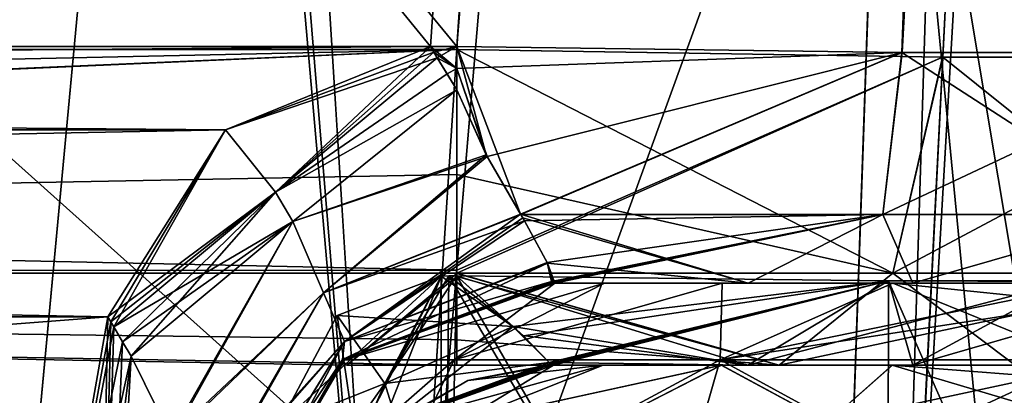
# Model space of a CAD drawing. Header units: millimetres. Extents: x -360 to 362, y 0 to 398.
# Tile 108 of 256: x 114 to 138, y 30 to 39. Entities that reach past the tile are written whole.
import ezdxf

# ---------------------------------------------------------------- set-up
doc = ezdxf.new("R2010")
doc.units = ezdxf.units.MM
doc.header["$LTSCALE"] = 33.374815
for name, color, linetype in [('102', 7, 'CONTINUOUS'), ('103', 7, 'CONTINUOUS'), ('104', 7, 'CONTINUOUS'), ('105', 7, 'CONTINUOUS'), ('106', 7, 'CONTINUOUS'), ('107', 7, 'CONTINUOUS'), ('108', 7, 'CONTINUOUS'), ('109', 7, 'CONTINUOUS'), ('110', 7, 'CONTINUOUS'), ('111', 7, 'CONTINUOUS'), ('124', 7, 'CONTINUOUS'), ('125', 7, 'CONTINUOUS'), ('135', 7, 'CONTINUOUS'), ('136', 7, 'CONTINUOUS'), ('151', 7, 'CONTINUOUS'), ('172', 7, 'CONTINUOUS'), ('258', 7, 'CONTINUOUS'), ('259', 7, 'CONTINUOUS'), ('260', 7, 'CONTINUOUS'), ('261', 7, 'CONTINUOUS'), ('262', 7, 'CONTINUOUS'), ('263', 7, 'CONTINUOUS'), ('264', 7, 'CONTINUOUS'), ('265', 7, 'CONTINUOUS'), ('2663', 7, 'CONTINUOUS'), ('2664', 7, 'CONTINUOUS'), ('2666', 7, 'CONTINUOUS'), ('2667', 7, 'CONTINUOUS'), ('2669', 7, 'CONTINUOUS'), ('267', 7, 'CONTINUOUS'), ('2672', 7, 'CONTINUOUS'), ('275', 7, 'CONTINUOUS'), ('276', 7, 'CONTINUOUS'), ('277', 7, 'CONTINUOUS'), ('278', 7, 'CONTINUOUS'), ('28', 7, 'CONTINUOUS'), ('284', 7, 'CONTINUOUS'), ('285', 7, 'CONTINUOUS'), ('288', 7, 'CONTINUOUS'), ('289', 7, 'CONTINUOUS'), ('291', 7, 'CONTINUOUS'), ('340', 7, 'CONTINUOUS'), ('441', 7, 'CONTINUOUS'), ('464', 7, 'CONTINUOUS'), ('469', 7, 'CONTINUOUS'), ('480', 7, 'CONTINUOUS'), ('482', 7, 'CONTINUOUS'), ('519', 7, 'CONTINUOUS'), ('521', 7, 'CONTINUOUS'), ('579', 7, 'CONTINUOUS'), ('593', 7, 'CONTINUOUS'), ('7', 7, 'CONTINUOUS'), ('83', 7, 'CONTINUOUS'), ('84', 7, 'CONTINUOUS'), ('85', 7, 'CONTINUOUS'), ('86', 7, 'CONTINUOUS'), ('87', 7, 'CONTINUOUS'), ('90', 7, 'CONTINUOUS'), ('91', 7, 'CONTINUOUS'), ('92', 7, 'CONTINUOUS')]:
    doc.layers.add(name, color=color, linetype=linetype)

msp = doc.modelspace()

# ---------------------------------------------------------------- linework, layer by layer
at = {"layer": '102', "linetype": 'Continuous'}
for points in [[(116.09, 32.183, -319.621), (112.98, 14.546, -319.005), (115.715, 14.104, -317.868), (116.09, 32.183, -319.621)], [(116.09, 32.183, -319.621), (115.715, 14.104, -317.868), (116.161, 32.059, -319.616), (116.09, 32.183, -319.621)], [(115.715, 14.104, -317.868), (116.232, 31.936, -319.608), (116.161, 32.059, -319.616), (115.715, 14.104, -317.868)], [(116.232, 31.936, -319.608), (115.715, 14.104, -317.868), (116.445, 31.571, -319.574), (116.232, 31.936, -319.608)], [(116.445, 31.571, -319.574), (115.715, 14.104, -317.868), (116.654, 31.215, -319.521), (116.445, 31.571, -319.574)], [(116.654, 31.215, -319.521), (115.715, 14.104, -317.868), (117.65, 29.207, -318.947), (116.654, 31.215, -319.521)]]:
    msp.add_3dface(points, dxfattribs=at)
at = {"layer": '103', "linetype": 'Continuous'}
for points in [[(124.133, 38.517, -319.836), (120.181, 35.231, -319.647), (124.373, 38.121, -319.791), (124.133, 38.517, -319.836)], [(124.373, 38.121, -319.791), (120.181, 35.231, -319.647), (124.611, 37.729, -319.719), (124.373, 38.121, -319.791)], [(124.611, 37.729, -319.719), (120.181, 35.231, -319.647), (120.606, 34.513, -319.327), (124.611, 37.729, -319.719)], [(120.181, 35.231, -319.647), (116.232, 31.936, -319.608), (120.606, 34.513, -319.327), (120.181, 35.231, -319.647)], [(116.232, 31.936, -319.608), (116.445, 31.571, -319.574), (120.606, 34.513, -319.327), (116.232, 31.936, -319.608)], [(116.445, 31.571, -319.574), (116.654, 31.215, -319.521), (120.606, 34.513, -319.327), (116.445, 31.571, -319.574)]]:
    msp.add_3dface(points, dxfattribs=at)
at = {"layer": '104', "linetype": 'Continuous'}
for points in [[(123.968, 38.791, -319.852), (118.966, 36.752, -319.781), (124.05, 38.654, -319.845), (123.968, 38.791, -319.852)], [(118.966, 36.752, -319.781), (124.133, 38.517, -319.836), (124.05, 38.654, -319.845), (118.966, 36.752, -319.781)], [(118.966, 36.752, -319.781), (120.181, 35.231, -319.647), (124.133, 38.517, -319.836), (118.966, 36.752, -319.781)], [(118.966, 36.752, -319.781), (116.09, 32.183, -319.621), (120.181, 35.231, -319.647), (118.966, 36.752, -319.781)], [(116.09, 32.183, -319.621), (116.161, 32.059, -319.616), (120.181, 35.231, -319.647), (116.09, 32.183, -319.621)], [(116.161, 32.059, -319.616), (116.232, 31.936, -319.608), (120.181, 35.231, -319.647), (116.161, 32.059, -319.616)]]:
    msp.add_3dface(points, dxfattribs=at)
at = {"layer": '105', "linetype": 'Continuous'}
for points in [[(124.611, 38.791, -319.852), (123.968, 38.791, -319.852), (124.05, 38.654, -319.845), (124.611, 38.791, -319.852)], [(124.133, 38.517, -319.836), (124.611, 38.791, -319.852), (124.05, 38.654, -319.845), (124.133, 38.517, -319.836)], [(124.611, 38.791, -319.852), (124.133, 38.517, -319.836), (124.611, 38.256, -319.809), (124.611, 38.791, -319.852)], [(124.133, 38.517, -319.836), (124.373, 38.121, -319.791), (124.611, 38.256, -319.809), (124.133, 38.517, -319.836)], [(124.373, 38.121, -319.791), (124.611, 37.729, -319.719), (124.611, 38.256, -319.809), (124.373, 38.121, -319.791)]]:
    msp.add_3dface(points, dxfattribs=at)
at = {"layer": '106', "linetype": 'Continuous'}
for points in [[(124.611, 38.791, -319.852), (124.611, 38.256, -319.809), (125.331, 36.146, -319.12), (124.611, 38.791, -319.852)], [(126.17, 34.69, -317.969), (124.611, 38.791, -319.852), (125.331, 36.146, -319.12), (126.17, 34.69, -317.969)], [(124.611, 38.791, -319.852), (126.17, 34.69, -317.969), (135.485, 38.648, -316.934), (124.611, 38.791, -319.852)], [(126.17, 34.69, -317.969), (135.018, 34.684, -315.093), (135.485, 38.648, -316.934), (126.17, 34.69, -317.969)], [(135.018, 34.684, -315.093), (141.593, 34.684, -308.516), (135.485, 38.648, -316.934), (135.018, 34.684, -315.093)], [(135.485, 38.648, -316.934), (141.593, 34.684, -308.516), (143.437, 38.648, -308.981), (135.485, 38.648, -316.934)], [(124.611, 38.256, -319.809), (124.611, 37.729, -319.719), (125.331, 36.146, -319.12), (124.611, 38.256, -319.809)], [(126.17, 34.69, -317.969), (126.223, 34.6, -317.869), (131.732, 33, -312.158), (126.17, 34.69, -317.969)], [(135.018, 34.684, -315.093), (126.17, 34.69, -317.969), (131.732, 33, -312.158), (135.018, 34.684, -315.093)], [(135.748, 33, -309.247), (135.018, 34.684, -315.093), (131.732, 33, -312.158), (135.748, 33, -309.247)], [(141.593, 34.684, -308.516), (135.018, 34.684, -315.093), (135.748, 33, -309.247), (141.593, 34.684, -308.516)], [(138.658, 33, -305.232), (141.593, 34.684, -308.516), (135.748, 33, -309.247), (138.658, 33, -305.232)], [(126.223, 34.6, -317.869), (126.827, 33.495, -316.108), (131.732, 33, -312.158), (126.223, 34.6, -317.869)], [(126.827, 33.495, -316.108), (126.927, 33.047, -314.442), (126.939, 33.025, -314.242), (126.827, 33.495, -316.108)], [(131.732, 33, -312.158), (126.827, 33.495, -316.108), (127.009, 33, -313.672), (131.732, 33, -312.158)], [(127.009, 33, -313.672), (126.827, 33.495, -316.108), (126.977, 33.003, -313.857), (127.009, 33, -313.672)], [(126.977, 33.003, -313.857), (126.827, 33.495, -316.108), (126.953, 33.01, -314.04), (126.977, 33.003, -313.857)], [(126.953, 33.01, -314.04), (126.827, 33.495, -316.108), (126.939, 33.025, -314.242), (126.953, 33.01, -314.04)]]:
    msp.add_3dface(points, dxfattribs=at)
at = {"layer": '107', "linetype": 'Continuous'}
for points in [[(124.611, 37.729, -319.719), (120.606, 34.513, -319.327), (125.331, 36.146, -319.12), (124.611, 37.729, -319.719)], [(125.331, 36.146, -319.12), (120.606, 34.513, -319.327), (121.357, 32.766, -318.174), (125.331, 36.146, -319.12)], [(126.17, 34.69, -317.969), (125.331, 36.146, -319.12), (121.357, 32.766, -318.174), (126.17, 34.69, -317.969)], [(121.871, 31.581, -316.535), (126.17, 34.69, -317.969), (121.357, 32.766, -318.174), (121.871, 31.581, -316.535)], [(126.223, 34.6, -317.869), (126.17, 34.69, -317.969), (121.871, 31.581, -316.535), (126.223, 34.6, -317.869)], [(116.654, 31.215, -319.521), (117.65, 29.207, -318.947), (120.606, 34.513, -319.327), (116.654, 31.215, -319.521)], [(120.606, 34.513, -319.327), (117.65, 29.207, -318.947), (121.357, 32.766, -318.174), (120.606, 34.513, -319.327)], [(126.827, 33.495, -316.108), (126.223, 34.6, -317.869), (121.871, 31.581, -316.535), (126.827, 33.495, -316.108)], [(126.927, 33.047, -314.442), (126.827, 33.495, -316.108), (121.819, 31.139, -314.794), (126.927, 33.047, -314.442)], [(121.819, 31.139, -314.794), (126.827, 33.495, -316.108), (121.871, 31.581, -316.535), (121.819, 31.139, -314.794)], [(117.65, 29.207, -318.947), (118.508, 27.735, -317.913), (121.357, 32.766, -318.174), (117.65, 29.207, -318.947)], [(118.508, 27.735, -317.913), (121.871, 31.581, -316.535), (121.357, 32.766, -318.174), (118.508, 27.735, -317.913)], [(118.508, 27.735, -317.913), (118.988, 26.856, -316.694), (121.871, 31.581, -316.535), (118.508, 27.735, -317.913)], [(118.988, 26.856, -316.694), (119.113, 26.435, -315.442), (121.871, 31.581, -316.535), (118.988, 26.856, -316.694)], [(119.113, 26.435, -315.442), (121.819, 31.139, -314.794), (121.871, 31.581, -316.535), (119.113, 26.435, -315.442)]]:
    msp.add_3dface(points, dxfattribs=at)
at = {"layer": '108', "linetype": 'Continuous'}
for points in [[(126.939, 33.025, -314.242), (126.927, 33.047, -314.442), (121.819, 31.139, -314.794), (126.939, 33.025, -314.242)], [(126.953, 33.01, -314.04), (126.939, 33.025, -314.242), (121.819, 31.139, -314.794), (126.953, 33.01, -314.04)], [(126.953, 33.01, -314.04), (121.819, 31.139, -314.794), (121.828, 31.119, -314.312), (126.953, 33.01, -314.04)], [(119.104, 26.381, -314.511), (121.828, 31.119, -314.312), (119.107, 26.399, -314.977), (119.104, 26.381, -314.511)], [(121.828, 31.119, -314.312), (119.113, 26.435, -315.442), (119.107, 26.399, -314.977), (121.828, 31.119, -314.312)], [(121.819, 31.139, -314.794), (119.113, 26.435, -315.442), (121.828, 31.119, -314.312), (121.819, 31.139, -314.794)]]:
    msp.add_3dface(points, dxfattribs=at)
at = {"layer": '109', "linetype": 'Continuous'}
for points in [[(126.977, 33.003, -313.857), (126.953, 33.01, -314.04), (121.828, 31.119, -314.312), (126.977, 33.003, -313.857)], [(127.009, 33, -313.672), (126.977, 33.003, -313.857), (121.828, 31.119, -314.312), (127.009, 33, -313.672)], [(127.009, 33, -313.672), (121.828, 31.119, -314.312), (121.866, 31.128, -313.538), (127.009, 33, -313.672)], [(121.828, 31.119, -314.312), (119.104, 26.381, -314.511), (121.866, 31.128, -313.538), (121.828, 31.119, -314.312)], [(119.104, 26.381, -314.511), (119.112, 26.375, -313.856), (121.866, 31.128, -313.538), (119.104, 26.381, -314.511)], [(119.112, 26.375, -313.856), (119.144, 26.389, -313.202), (121.866, 31.128, -313.538), (119.112, 26.375, -313.856)]]:
    msp.add_3dface(points, dxfattribs=at)
at = {"layer": '110', "linetype": 'Continuous'}
for points in [[(127.009, 33, -313.672), (121.866, 31.128, -313.538), (124.544, 31.128, -304.696), (127.009, 33, -313.672)], [(127.009, 33, -313.672), (124.544, 31.128, -304.696), (128.217, 33, -308.76), (127.009, 33, -313.672)], [(124.544, 31.128, -304.696), (131.048, 31.128, -298.134), (131.09, 33, -304.595), (124.544, 31.128, -304.696)], [(128.217, 33, -308.76), (124.544, 31.128, -304.696), (131.09, 33, -304.595), (128.217, 33, -308.76)], [(131.048, 31.128, -298.134), (139.865, 31.128, -295.376), (135.258, 33, -301.718), (131.048, 31.128, -298.134)], [(131.09, 33, -304.595), (131.048, 31.128, -298.134), (135.258, 33, -301.718), (131.09, 33, -304.595)], [(140.008, 32.515, -297.772), (140.172, 33, -300.509), (135.258, 33, -301.718), (140.008, 32.515, -297.772)], [(139.865, 31.128, -295.376), (140.008, 32.515, -297.772), (135.258, 33, -301.718), (139.865, 31.128, -295.376)], [(121.866, 31.128, -313.538), (119.144, 26.389, -313.202), (124.544, 31.128, -304.696), (121.866, 31.128, -313.538)], [(124.544, 31.128, -304.696), (119.144, 26.389, -313.202), (122.262, 26.389, -303.182), (124.544, 31.128, -304.696)], [(131.048, 31.128, -298.134), (124.544, 31.128, -304.696), (122.262, 26.389, -303.182), (131.048, 31.128, -298.134)], [(129.682, 26.389, -295.762), (131.048, 31.128, -298.134), (122.262, 26.389, -303.182), (129.682, 26.389, -295.762)], [(139.702, 26.389, -292.644), (131.048, 31.128, -298.134), (129.682, 26.389, -295.762), (139.702, 26.389, -292.644)], [(139.865, 31.128, -295.376), (131.048, 31.128, -298.134), (139.702, 26.389, -292.644), (139.865, 31.128, -295.376)]]:
    msp.add_3dface(points, dxfattribs=at)
at = {"layer": '111', "linetype": 'Continuous'}
for points in [[(131.732, 33, -312.158), (127.009, 33, -313.672), (131.09, 33, -304.595), (131.732, 33, -312.158)], [(127.009, 33, -313.672), (128.217, 33, -308.76), (131.09, 33, -304.595), (127.009, 33, -313.672)], [(131.732, 33, -312.158), (131.09, 33, -304.595), (135.258, 33, -301.718), (131.732, 33, -312.158)], [(135.748, 33, -309.247), (131.732, 33, -312.158), (135.258, 33, -301.718), (135.748, 33, -309.247)], [(140.172, 33, -300.509), (135.748, 33, -309.247), (135.258, 33, -301.718), (140.172, 33, -300.509)], [(140.172, 33, -300.509), (138.658, 33, -305.232), (135.748, 33, -309.247), (140.172, 33, -300.509)]]:
    msp.add_3dface(points, dxfattribs=at)
at = {"layer": '124', "linetype": 'Continuous'}
for points in [[(146.339, 371, -331.453), (124.611, 38.791, -319.852), (135.485, 38.648, -316.934), (146.339, 371, -331.453)], [(152.153, 371, -329.897), (146.339, 371, -331.453), (135.485, 38.648, -316.934), (152.153, 371, -329.897)], [(152.153, 371, -329.897), (135.485, 38.648, -316.934), (143.437, 38.648, -308.981), (152.153, 371, -329.897)]]:
    msp.add_3dface(points, dxfattribs=at)
at = {"layer": '125', "linetype": 'Continuous'}
for points in [[(146.339, 371, -15.547), (152.149, 371, -17.102), (124.611, 38.791, -27.148), (146.339, 371, -15.547)], [(124.611, 38.791, -27.148), (152.149, 371, -17.102), (135.486, 38.648, -30.066), (124.611, 38.791, -27.148)], [(152.149, 371, -17.102), (154.557, 371, -18.95), (135.486, 38.648, -30.066), (152.149, 371, -17.102)], [(154.557, 371, -18.95), (143.437, 38.648, -38.019), (135.486, 38.648, -30.066), (154.557, 371, -18.95)]]:
    msp.add_3dface(points, dxfattribs=at)
at = {"layer": '135', "linetype": 'Continuous'}
for points in [[(123.968, 38.791, -27.148), (124.611, 38.791, -27.148), (124.611, 38.256, -27.191), (123.968, 38.791, -27.148)], [(123.968, 38.791, -27.148), (124.611, 38.256, -27.191), (124.05, 38.654, -27.155), (123.968, 38.791, -27.148)], [(124.611, 38.256, -27.191), (124.133, 38.517, -27.164), (124.05, 38.654, -27.155), (124.611, 38.256, -27.191)], [(124.373, 38.121, -27.209), (124.133, 38.517, -27.164), (124.611, 38.256, -27.191), (124.373, 38.121, -27.209)], [(124.611, 37.729, -27.281), (124.373, 38.121, -27.209), (124.611, 38.256, -27.191), (124.611, 37.729, -27.281)]]:
    msp.add_3dface(points, dxfattribs=at)
at = {"layer": '136', "linetype": 'Continuous'}
for points in [[(118.966, 36.752, -27.219), (123.968, 38.791, -27.148), (120.181, 35.231, -27.353), (118.966, 36.752, -27.219)], [(120.181, 35.231, -27.353), (123.968, 38.791, -27.148), (124.05, 38.654, -27.155), (120.181, 35.231, -27.353)], [(124.133, 38.517, -27.164), (120.181, 35.231, -27.353), (124.05, 38.654, -27.155), (124.133, 38.517, -27.164)], [(116.09, 32.183, -27.379), (118.966, 36.752, -27.219), (116.161, 32.059, -27.384), (116.09, 32.183, -27.379)], [(118.966, 36.752, -27.219), (116.232, 31.936, -27.392), (116.161, 32.059, -27.384), (118.966, 36.752, -27.219)], [(116.232, 31.936, -27.392), (118.966, 36.752, -27.219), (120.181, 35.231, -27.353), (116.232, 31.936, -27.392)]]:
    msp.add_3dface(points, dxfattribs=at)
at = {"layer": '151', "linetype": 'Continuous'}
for points in [[(146.213, 369, -13.616), (100.75, 286, -16.514), (113.041, 15, -25.978), (146.213, 369, -13.616)], [(123.06, 15, -25.978), (146.213, 369, -13.616), (113.041, 15, -25.978), (123.06, 15, -25.978)]]:
    msp.add_3dface(points, dxfattribs=at)
at = {"layer": '172', "linetype": 'Continuous'}
for points in [[(100.75, 369, -333.384), (146.213, 369, -333.384), (123.06, 15, -321.022), (100.75, 369, -333.384)], [(100.75, 369, -333.384), (123.06, 15, -321.022), (100.75, 286, -330.486), (100.75, 369, -333.384)], [(-100.75, 286, -330.486), (-99.25, 286, -330.486), (123.06, 15, -321.022), (-100.75, 286, -330.486)], [(113.041, 15, -321.022), (-100.75, 286, -330.486), (123.06, 15, -321.022), (113.041, 15, -321.022)], [(123.06, 15, -321.022), (-99.25, 286, -330.486), (99.25, 286, -330.486), (123.06, 15, -321.022)], [(100.75, 286, -330.486), (123.06, 15, -321.022), (99.25, 286, -330.486), (100.75, 286, -330.486)]]:
    msp.add_3dface(points, dxfattribs=at)
at = {"layer": '258', "linetype": 'Continuous'}
for points in [[(146.213, 369, -333.384), (153.053, 369, -331.554), (123.06, 15, -321.022), (146.213, 369, -333.384)], [(123.06, 15, -321.022), (153.053, 369, -331.554), (135.306, 15, -317.744), (123.06, 15, -321.022)], [(153.053, 369, -331.554), (155.888, 369, -329.378), (135.306, 15, -317.744), (153.053, 369, -331.554)], [(155.888, 369, -329.378), (144.248, 15, -308.8), (135.306, 15, -317.744), (155.888, 369, -329.378)]]:
    msp.add_3dface(points, dxfattribs=at)
at = {"layer": '259', "linetype": 'Continuous'}
for points in [[(118.688, 22.252, -319.446), (117.075, 15, -319.51), (124.232, 33.175, -319.351), (118.688, 22.252, -319.446)], [(117.075, 15, -319.51), (124.232, 15, -319.509), (124.232, 33.175, -319.351), (117.075, 15, -319.51)], [(120.256, 29.515, -319.383), (118.688, 22.252, -319.446), (124.232, 33.175, -319.351), (120.256, 29.515, -319.383)], [(120.256, 29.515, -319.383), (124.232, 33.175, -319.351), (121.691, 32.215, -319.359), (120.256, 29.515, -319.383)]]:
    msp.add_3dface(points, dxfattribs=at)
at = {"layer": '260', "linetype": 'Continuous'}
for points in [[(121.691, 32.215, -319.359), (124.232, 33.175, -319.351), (122.853, 30.548, -317.274), (121.691, 32.215, -319.359)], [(122.853, 30.548, -317.274), (124.232, 33.175, -319.351), (124.42, 33.183, -319.349), (122.853, 30.548, -317.274)], [(125.986, 31.941, -317.572), (122.853, 30.548, -317.274), (124.608, 33.183, -319.347), (125.986, 31.941, -317.572)], [(124.608, 33.183, -319.347), (122.853, 30.548, -317.274), (124.42, 33.183, -319.349), (124.608, 33.183, -319.347)], [(120.256, 29.515, -319.383), (121.691, 32.215, -319.359), (122.853, 30.548, -317.274), (120.256, 29.515, -319.383)], [(122.853, 30.548, -317.274), (125.986, 31.941, -317.572), (123.122, 29.685, -314.957), (122.853, 30.548, -317.274)], [(125.986, 31.941, -317.572), (126.871, 31.063, -314.702), (123.122, 29.685, -314.957), (125.986, 31.941, -317.572)], [(126.24, 31.712, -317.085), (126.871, 31.063, -314.702), (125.986, 31.941, -317.572), (126.24, 31.712, -317.085)], [(120.807, 27.666, -317.927), (120.256, 29.515, -319.383), (122.853, 30.548, -317.274), (120.807, 27.666, -317.927)], [(120.807, 27.666, -317.927), (122.853, 30.548, -317.274), (121.786, 28.115, -315.183), (120.807, 27.666, -317.927)], [(121.786, 28.115, -315.183), (122.853, 30.548, -317.274), (123.122, 29.685, -314.957), (121.786, 28.115, -315.183)]]:
    msp.add_3dface(points, dxfattribs=at)
at = {"layer": '261', "linetype": 'Continuous'}
for points in [[(125.986, 31.941, -317.572), (124.608, 33.183, -319.347), (135.152, 33.061, -316.399), (125.986, 31.941, -317.572)], [(126.24, 31.712, -317.085), (125.986, 31.941, -317.572), (135.152, 33.061, -316.399), (126.24, 31.712, -317.085)], [(126.871, 31.063, -314.702), (126.24, 31.712, -317.085), (135.152, 33.061, -316.399), (126.871, 31.063, -314.702)], [(126.871, 31.063, -314.702), (135.152, 33.061, -316.399), (126.887, 31.034, -314.433), (126.871, 31.063, -314.702)], [(126.887, 31.034, -314.433), (135.152, 33.061, -316.399), (126.907, 31.014, -314.162), (126.887, 31.034, -314.433)], [(126.907, 31.014, -314.162), (135.152, 33.061, -316.399), (126.935, 31.003, -313.919), (126.907, 31.014, -314.162)], [(126.935, 31.003, -313.919), (135.152, 33.061, -316.399), (126.977, 31, -313.677), (126.935, 31.003, -313.919)], [(126.977, 31, -313.677), (135.152, 33.061, -316.399), (131.718, 31, -312.165), (126.977, 31, -313.677)], [(135.152, 33.061, -316.399), (139.521, 33.045, -313.028), (131.718, 31, -312.165), (135.152, 33.061, -316.399)], [(131.718, 31, -312.165), (139.521, 33.045, -313.028), (135.747, 31, -309.248), (131.718, 31, -312.165)], [(139.521, 33.045, -313.028), (142.895, 33.061, -308.658), (135.747, 31, -309.248), (139.521, 33.045, -313.028)], [(135.747, 31, -309.248), (142.895, 33.061, -308.658), (138.665, 31, -305.218), (135.747, 31, -309.248)]]:
    msp.add_3dface(points, dxfattribs=at)
at = {"layer": '262', "linetype": 'Continuous'}
for points in [[(124.232, 15, -319.509), (135.127, 15, -316.596), (124.42, 33.183, -319.349), (124.232, 15, -319.509)], [(124.232, 33.175, -319.351), (124.232, 15, -319.509), (124.42, 33.183, -319.349), (124.232, 33.175, -319.351)], [(135.127, 15, -316.596), (124.608, 33.183, -319.347), (124.42, 33.183, -319.349), (135.127, 15, -316.596)], [(124.608, 33.183, -319.347), (135.127, 15, -316.596), (135.152, 33.061, -316.399), (124.608, 33.183, -319.347)], [(135.127, 15, -316.596), (143.099, 15, -308.622), (135.152, 33.061, -316.399), (135.127, 15, -316.596)], [(143.099, 15, -308.622), (139.521, 33.045, -313.028), (135.152, 33.061, -316.399), (143.099, 15, -308.622)]]:
    msp.add_3dface(points, dxfattribs=at)
at = {"layer": '263', "linetype": 'Continuous'}
for points in [[(123.122, 29.685, -314.957), (126.871, 31.063, -314.702), (123.129, 29.638, -314.281), (123.122, 29.685, -314.957)], [(126.871, 31.063, -314.702), (126.887, 31.034, -314.433), (123.129, 29.638, -314.281), (126.871, 31.063, -314.702)], [(126.887, 31.034, -314.433), (126.907, 31.014, -314.162), (123.129, 29.638, -314.281), (126.887, 31.034, -314.433)]]:
    msp.add_3dface(points, dxfattribs=at)
at = {"layer": '264', "linetype": 'Continuous'}
for points in [[(123.129, 29.638, -314.281), (126.907, 31.014, -314.162), (124.882, 30.621, -313.553), (123.129, 29.638, -314.281)], [(126.907, 31.014, -314.162), (126.977, 31, -313.677), (124.882, 30.621, -313.553), (126.907, 31.014, -314.162)], [(126.907, 31.014, -314.162), (126.935, 31.003, -313.919), (126.977, 31, -313.677), (126.907, 31.014, -314.162)], [(123.127, 29.596, -313.448), (123.129, 29.638, -314.281), (124.882, 30.621, -313.553), (123.127, 29.596, -313.448)]]:
    msp.add_3dface(points, dxfattribs=at)
at = {"layer": '265', "linetype": 'Continuous'}
for points in [[(123.127, 29.596, -313.448), (124.882, 30.621, -313.553), (128.188, 31, -308.748), (123.127, 29.596, -313.448)], [(124.67, 29.596, -307.167), (123.127, 29.596, -313.448), (128.188, 31, -308.748), (124.67, 29.596, -307.167)], [(128.343, 29.596, -301.843), (124.67, 29.596, -307.167), (131.073, 31, -304.568), (128.343, 29.596, -301.843)], [(131.073, 31, -304.568), (124.67, 29.596, -307.167), (128.188, 31, -308.748), (131.073, 31, -304.568)], [(124.882, 30.621, -313.553), (126.977, 31, -313.677), (128.188, 31, -308.748), (124.882, 30.621, -313.553)], [(133.667, 29.596, -298.17), (128.343, 29.596, -301.843), (131.073, 31, -304.568), (133.667, 29.596, -298.17)], [(135.25, 31, -301.687), (133.667, 29.596, -298.17), (131.073, 31, -304.568), (135.25, 31, -301.687)], [(140.177, 31, -300.477), (133.667, 29.596, -298.17), (135.25, 31, -301.687), (140.177, 31, -300.477)], [(133.667, 29.596, -298.17), (140.177, 31, -300.477), (139.951, 29.637, -296.676), (133.667, 29.596, -298.17)]]:
    msp.add_3dface(points, dxfattribs=at)
at = {"layer": '2663', "linetype": 'Continuous'}
for points in [[(-124.611, 38.721, -25.149), (-1.341, 33.245, -27.587), (124.611, 38.721, -25.149), (-124.611, 38.721, -25.149)], [(124.611, 38.721, -25.149), (-1.341, 33.245, -27.587), (124.611, 35.665, -25.873), (124.611, 38.721, -25.149)], [(124.611, 35.665, -25.873), (-1.341, 33.245, -27.587), (124.611, 33.244, -27.589), (124.611, 35.665, -25.873)], [(-1.341, 33.245, -27.587), (121.929, 31, -33.145), (124.611, 33.244, -27.589), (-1.341, 33.245, -27.587)], [(124.611, 33.244, -27.589), (121.929, 31, -33.145), (124.611, 33.167, -27.67), (124.611, 33.244, -27.589)], [(124.611, 33.167, -27.67), (121.929, 31, -33.145), (124.611, 31, -33.145), (124.611, 33.167, -27.67)]]:
    msp.add_3dface(points, dxfattribs=at)
at = {"layer": '2664', "linetype": 'Continuous'}
for points in [[(124.611, 38.721, -25.149), (124.611, 35.665, -25.873), (135.265, 33.245, -30.438), (124.611, 38.721, -25.149)], [(124.611, 38.721, -25.149), (135.265, 33.245, -30.438), (136.485, 38.53, -28.337), (124.611, 38.721, -25.149)], [(135.265, 33.245, -30.438), (143.062, 33.245, -38.235), (136.485, 38.53, -28.337), (135.265, 33.245, -30.438)], [(136.485, 38.53, -28.337), (143.062, 33.245, -38.235), (145.167, 38.53, -37.023), (136.485, 38.53, -28.337)], [(124.611, 35.665, -25.873), (124.611, 33.244, -27.589), (135.265, 33.245, -30.438), (124.611, 35.665, -25.873)], [(124.611, 33.244, -27.589), (132.483, 31, -35.249), (135.265, 33.245, -30.438), (124.611, 33.244, -27.589)], [(124.611, 33.244, -27.589), (124.611, 33.167, -27.67), (132.483, 31, -35.249), (124.611, 33.244, -27.589)], [(132.483, 31, -35.249), (138.249, 31, -41.013), (135.265, 33.245, -30.438), (132.483, 31, -35.249)], [(135.265, 33.245, -30.438), (138.249, 31, -41.013), (143.062, 33.245, -38.235), (135.265, 33.245, -30.438)], [(124.611, 33.167, -27.67), (124.611, 31, -33.145), (132.483, 31, -35.249), (124.611, 33.167, -27.67)]]:
    msp.add_3dface(points, dxfattribs=at)
at = {"layer": '2666', "linetype": 'Continuous'}
for points in [[(-1.341, 33.245, -319.413), (-124.611, 38.721, -321.851), (124.611, 33.325, -319.494), (-1.341, 33.245, -319.413)], [(124.611, 33.325, -319.494), (-124.611, 38.721, -321.851), (124.611, 38.721, -321.851), (124.611, 33.325, -319.494)], [(124.611, 33.246, -319.414), (-1.341, 33.245, -319.413), (124.611, 33.325, -319.494), (124.611, 33.246, -319.414)], [(124.611, 31.617, -316.935), (-1.341, 33.245, -319.413), (124.611, 33.246, -319.414), (124.611, 31.617, -316.935)], [(121.929, 31, -313.855), (-1.341, 33.245, -319.413), (124.611, 31, -313.855), (121.929, 31, -313.855)], [(124.611, 31, -313.855), (-1.341, 33.245, -319.413), (124.611, 31.617, -316.935), (124.611, 31, -313.855)]]:
    msp.add_3dface(points, dxfattribs=at)
at = {"layer": '2667', "linetype": 'Continuous'}
for points in [[(124.611, 33.325, -319.494), (124.611, 38.721, -321.851), (136.478, 38.53, -318.666), (124.611, 33.325, -319.494)], [(124.611, 33.246, -319.414), (124.611, 33.325, -319.494), (136.478, 38.53, -318.666), (124.611, 33.246, -319.414)], [(135.265, 33.245, -316.562), (124.611, 33.246, -319.414), (136.478, 38.53, -318.666), (135.265, 33.245, -316.562)], [(143.062, 33.245, -308.765), (135.265, 33.245, -316.562), (145.163, 38.53, -309.984), (143.062, 33.245, -308.765)], [(145.163, 38.53, -309.984), (135.265, 33.245, -316.562), (136.478, 38.53, -318.666), (145.163, 38.53, -309.984)], [(124.611, 31.617, -316.935), (124.611, 33.246, -319.414), (132.487, 31, -311.749), (124.611, 31.617, -316.935)], [(132.487, 31, -311.749), (124.611, 33.246, -319.414), (135.265, 33.245, -316.562), (132.487, 31, -311.749)], [(138.251, 31, -305.983), (132.487, 31, -311.749), (143.062, 33.245, -308.765), (138.251, 31, -305.983)], [(143.062, 33.245, -308.765), (132.487, 31, -311.749), (135.265, 33.245, -316.562), (143.062, 33.245, -308.765)], [(124.611, 31, -313.855), (124.611, 31.617, -316.935), (132.487, 31, -311.749), (124.611, 31, -313.855)]]:
    msp.add_3dface(points, dxfattribs=at)
at = {"layer": '2669', "linetype": 'Continuous'}
for points in [[(1.341, 33.245, -27.587), (124.611, 38.721, -25.149), (-124.611, 33.325, -27.506), (1.341, 33.245, -27.587)], [(-124.611, 33.325, -27.506), (124.611, 38.721, -25.149), (-124.611, 38.721, -25.149), (-124.611, 33.325, -27.506)]]:
    msp.add_3dface(points, dxfattribs=at)
at = {"layer": '267', "linetype": 'Continuous'}
for points in [[(126.977, 31, -313.677), (131.718, 31, -312.165), (128.188, 31, -308.748), (126.977, 31, -313.677)], [(131.718, 31, -312.165), (131.073, 31, -304.568), (128.188, 31, -308.748), (131.718, 31, -312.165)], [(131.718, 31, -312.165), (135.25, 31, -301.687), (131.073, 31, -304.568), (131.718, 31, -312.165)], [(131.718, 31, -312.165), (135.747, 31, -309.248), (135.25, 31, -301.687), (131.718, 31, -312.165)], [(135.747, 31, -309.248), (138.665, 31, -305.218), (135.25, 31, -301.687), (135.747, 31, -309.248)], [(138.665, 31, -305.218), (140.177, 31, -300.477), (135.25, 31, -301.687), (138.665, 31, -305.218)]]:
    msp.add_3dface(points, dxfattribs=at)
at = {"layer": '2672', "linetype": 'Continuous'}
msp.add_3dface([(124.611, 38.721, -321.851), (1.341, 33.245, -319.413), (-124.611, 38.721, -321.851), (124.611, 38.721, -321.851)], dxfattribs=at)
at = {"layer": '275', "linetype": 'Continuous'}
for points in [[(126.907, 31.014, -32.838), (123.129, 29.638, -32.719), (126.977, 31, -33.323), (126.907, 31.014, -32.838)], [(126.977, 31, -33.323), (123.129, 29.638, -32.719), (123.176, 29.637, -33.549), (126.977, 31, -33.323)], [(126.935, 31.003, -33.081), (126.907, 31.014, -32.838), (126.977, 31, -33.323), (126.935, 31.003, -33.081)]]:
    msp.add_3dface(points, dxfattribs=at)
at = {"layer": '276', "linetype": 'Continuous'}
for points in [[(126.871, 31.063, -32.298), (123.122, 29.685, -32.043), (126.887, 31.034, -32.567), (126.871, 31.063, -32.298)], [(123.122, 29.685, -32.043), (126.907, 31.014, -32.838), (126.887, 31.034, -32.567), (123.122, 29.685, -32.043)], [(123.129, 29.638, -32.719), (126.907, 31.014, -32.838), (123.122, 29.685, -32.043), (123.129, 29.638, -32.719)]]:
    msp.add_3dface(points, dxfattribs=at)
at = {"layer": '277', "linetype": 'Continuous'}
for points in [[(121.691, 32.215, -27.641), (125.983, 31.944, -29.423), (124.232, 33.175, -27.649), (121.691, 32.215, -27.641)], [(124.232, 33.175, -27.649), (125.983, 31.944, -29.423), (124.419, 33.183, -27.651), (124.232, 33.175, -27.649)], [(125.983, 31.944, -29.423), (124.608, 33.183, -27.653), (124.419, 33.183, -27.651), (125.983, 31.944, -29.423)], [(120.256, 29.515, -27.617), (122.853, 30.548, -29.726), (121.691, 32.215, -27.641), (120.256, 29.515, -27.617)], [(122.853, 30.548, -29.726), (125.983, 31.944, -29.423), (121.691, 32.215, -27.641), (122.853, 30.548, -29.726)], [(122.853, 30.548, -29.726), (126.871, 31.063, -32.298), (125.983, 31.944, -29.423), (122.853, 30.548, -29.726)], [(125.983, 31.944, -29.423), (126.871, 31.063, -32.298), (126.227, 31.724, -29.888), (125.983, 31.944, -29.423)], [(123.122, 29.685, -32.043), (126.871, 31.063, -32.298), (122.853, 30.548, -29.726), (123.122, 29.685, -32.043)], [(120.256, 29.515, -27.617), (120.807, 27.666, -29.073), (122.853, 30.548, -29.726), (120.256, 29.515, -27.617)], [(120.807, 27.666, -29.073), (123.122, 29.685, -32.043), (122.853, 30.548, -29.726), (120.807, 27.666, -29.073)]]:
    msp.add_3dface(points, dxfattribs=at)
at = {"layer": '278', "linetype": 'Continuous'}
for points in [[(124.608, 33.183, -27.653), (125.983, 31.944, -29.423), (131.718, 31, -34.835), (124.608, 33.183, -27.653)], [(124.608, 33.183, -27.653), (131.718, 31, -34.835), (135.158, 33.061, -30.605), (124.608, 33.183, -27.653)], [(131.718, 31, -34.835), (135.748, 31, -37.753), (135.158, 33.061, -30.605), (131.718, 31, -34.835)], [(135.158, 33.061, -30.605), (135.748, 31, -37.753), (142.893, 33.061, -38.338), (135.158, 33.061, -30.605)], [(135.748, 31, -37.753), (138.665, 31, -41.782), (142.893, 33.061, -38.338), (135.748, 31, -37.753)], [(125.983, 31.944, -29.423), (126.227, 31.724, -29.888), (131.718, 31, -34.835), (125.983, 31.944, -29.423)], [(126.227, 31.724, -29.888), (126.871, 31.063, -32.298), (131.718, 31, -34.835), (126.227, 31.724, -29.888)], [(126.907, 31.014, -32.838), (126.935, 31.003, -33.081), (126.871, 31.063, -32.298), (126.907, 31.014, -32.838)], [(126.907, 31.014, -32.838), (126.871, 31.063, -32.298), (126.887, 31.034, -32.567), (126.907, 31.014, -32.838)], [(126.935, 31.003, -33.081), (126.977, 31, -33.323), (126.871, 31.063, -32.298), (126.935, 31.003, -33.081)], [(126.871, 31.063, -32.298), (126.977, 31, -33.323), (131.718, 31, -34.835), (126.871, 31.063, -32.298)]]:
    msp.add_3dface(points, dxfattribs=at)
at = {"layer": '28', "linetype": 'Continuous'}
for points in [[(-146.339, 371, -15.547), (146.339, 371, -15.547), (124.611, 38.791, -27.148), (-146.339, 371, -15.547)], [(-123.968, 38.791, -27.148), (-146.339, 371, -15.547), (123.968, 38.791, -27.148), (-123.968, 38.791, -27.148)], [(123.968, 38.791, -27.148), (-146.339, 371, -15.547), (124.611, 38.791, -27.148), (123.968, 38.791, -27.148)], [(-118.966, 36.752, -27.219), (-123.968, 38.791, -27.148), (118.966, 36.752, -27.219), (-118.966, 36.752, -27.219)], [(118.966, 36.752, -27.219), (-123.968, 38.791, -27.148), (123.968, 38.791, -27.148), (118.966, 36.752, -27.219)], [(-116.09, 32.183, -27.379), (-118.966, 36.752, -27.219), (116.09, 32.183, -27.379), (-116.09, 32.183, -27.379)], [(116.09, 32.183, -27.379), (-118.966, 36.752, -27.219), (118.966, 36.752, -27.219), (116.09, 32.183, -27.379)], [(112.98, 14.546, -27.995), (-116.09, 32.183, -27.379), (116.09, 32.183, -27.379), (112.98, 14.546, -27.995)]]:
    msp.add_3dface(points, dxfattribs=at)
at = {"layer": '284', "linetype": 'Continuous'}
for points in [[(126.977, 31, -33.323), (123.176, 29.637, -33.549), (124.67, 29.596, -39.833), (126.977, 31, -33.323)], [(126.977, 31, -33.323), (124.67, 29.596, -39.833), (128.187, 31, -38.25), (126.977, 31, -33.323)], [(124.67, 29.596, -39.833), (128.343, 29.596, -45.157), (131.068, 31, -42.427), (124.67, 29.596, -39.833)], [(128.187, 31, -38.25), (124.67, 29.596, -39.833), (131.068, 31, -42.427), (128.187, 31, -38.25)], [(128.343, 29.596, -45.157), (133.667, 29.596, -48.83), (131.068, 31, -42.427), (128.343, 29.596, -45.157)], [(131.068, 31, -42.427), (133.667, 29.596, -48.83), (135.248, 31, -45.312), (131.068, 31, -42.427)], [(133.667, 29.596, -48.83), (139.948, 29.596, -50.373), (135.248, 31, -45.312), (133.667, 29.596, -48.83)], [(140.053, 30.621, -48.618), (140.177, 31, -46.523), (135.248, 31, -45.312), (140.053, 30.621, -48.618)], [(139.948, 29.596, -50.373), (140.053, 30.621, -48.618), (135.248, 31, -45.312), (139.948, 29.596, -50.373)]]:
    msp.add_3dface(points, dxfattribs=at)
at = {"layer": '285', "linetype": 'Continuous'}
for points in [[(131.718, 31, -34.835), (126.977, 31, -33.323), (131.068, 31, -42.427), (131.718, 31, -34.835)], [(126.977, 31, -33.323), (128.187, 31, -38.25), (131.068, 31, -42.427), (126.977, 31, -33.323)], [(131.718, 31, -34.835), (131.068, 31, -42.427), (135.248, 31, -45.312), (131.718, 31, -34.835)], [(135.748, 31, -37.753), (131.718, 31, -34.835), (135.248, 31, -45.312), (135.748, 31, -37.753)], [(140.177, 31, -46.523), (135.748, 31, -37.753), (135.248, 31, -45.312), (140.177, 31, -46.523)], [(140.177, 31, -46.523), (138.665, 31, -41.782), (135.748, 31, -37.753), (140.177, 31, -46.523)]]:
    msp.add_3dface(points, dxfattribs=at)
at = {"layer": '288', "linetype": 'Continuous'}
for points in [[(124.419, 33.183, -27.651), (124.608, 33.183, -27.653), (124.232, 15, -27.49), (124.419, 33.183, -27.651)], [(124.232, 15, -27.49), (124.608, 33.183, -27.653), (135.122, 15, -30.401), (124.232, 15, -27.49)], [(124.232, 33.175, -27.649), (124.419, 33.183, -27.651), (124.232, 15, -27.49), (124.232, 33.175, -27.649)], [(124.608, 33.183, -27.653), (135.158, 33.061, -30.605), (135.122, 15, -30.401), (124.608, 33.183, -27.653)], [(135.158, 33.061, -30.605), (142.893, 33.061, -38.338), (135.122, 15, -30.401), (135.158, 33.061, -30.605)], [(135.122, 15, -30.401), (142.893, 33.061, -38.338), (143.096, 15, -38.373), (135.122, 15, -30.401)]]:
    msp.add_3dface(points, dxfattribs=at)
at = {"layer": '289', "linetype": 'Continuous'}
for points in [[(121.691, 32.215, -27.641), (124.232, 33.175, -27.649), (124.232, 15, -27.49), (121.691, 32.215, -27.641)], [(120.256, 29.515, -27.617), (121.691, 32.215, -27.641), (124.232, 15, -27.49), (120.256, 29.515, -27.617)]]:
    msp.add_3dface(points, dxfattribs=at)
at = {"layer": '291', "linetype": 'Continuous'}
for points in [[(146.213, 369, -13.616), (123.06, 15, -25.978), (135.299, 15, -29.252), (146.213, 369, -13.616)], [(153.058, 369, -15.448), (146.213, 369, -13.616), (135.299, 15, -29.252), (153.058, 369, -15.448)], [(153.058, 369, -15.448), (135.299, 15, -29.252), (144.252, 15, -38.208), (153.058, 369, -15.448)]]:
    msp.add_3dface(points, dxfattribs=at)
at = {"layer": '340', "linetype": 'Continuous'}
for points in [[(82.498, 0, -327.5), (116.656, 0, -327.5), (84.318, 52.105, -329.32), (82.498, 0, -327.5)], [(117.096, 2.5, -327.587), (133.349, 2.5, -327.587), (84.318, 52.105, -329.32), (117.096, 2.5, -327.587)], [(116.656, 0, -327.5), (117.096, 2.5, -327.587), (84.318, 52.105, -329.32), (116.656, 0, -327.5)], [(84.318, 52.105, -329.32), (133.349, 2.5, -327.587), (135.082, 52.105, -329.32), (84.318, 52.105, -329.32)]]:
    msp.add_3dface(points, dxfattribs=at)
at = {"layer": '441', "linetype": 'Continuous'}
for points in [[(116.656, 0, -19.5), (82.498, 0, -19.5), (84.318, 52.105, -17.68), (116.656, 0, -19.5)], [(117.096, 2.5, -19.413), (116.656, 0, -19.5), (84.318, 52.105, -17.68), (117.096, 2.5, -19.413)], [(135.082, 52.105, -17.68), (117.096, 2.5, -19.413), (84.318, 52.105, -17.68), (135.082, 52.105, -17.68)], [(133.349, 2.5, -19.413), (117.096, 2.5, -19.413), (135.082, 52.105, -17.68), (133.349, 2.5, -19.413)]]:
    msp.add_3dface(points, dxfattribs=at)
at = {"layer": '464', "linetype": 'Continuous'}
for points in [[(133.353, 2.5, -16.911), (84.318, 52.5, -15.165), (83.97, 52.36, -15.17), (133.353, 2.5, -16.911)], [(135.099, 52.5, -15.165), (84.318, 52.5, -15.165), (133.353, 2.5, -16.911), (135.099, 52.5, -15.165)], [(83.818, 52.017, -15.182), (133.353, 2.5, -16.911), (83.97, 52.36, -15.17), (83.818, 52.017, -15.182)], [(83.818, 52.017, -15.182), (82.089, 2.5, -16.911), (133.353, 2.5, -16.911), (83.818, 52.017, -15.182)]]:
    msp.add_3dface(points, dxfattribs=at)
at = {"layer": '469', "linetype": 'Continuous'}
for points in [[(135.099, 52.5, -15.165), (133.353, 2.5, -16.911), (139.927, 2.5, -17.893), (135.099, 52.5, -15.165)], [(144.184, 52.5, -17.081), (135.099, 52.5, -15.165), (139.927, 2.5, -17.893), (144.184, 52.5, -17.081)]]:
    msp.add_3dface(points, dxfattribs=at)
at = {"layer": '480', "linetype": 'Continuous'}
for points in [[(143.348, 2.5, -22.092), (133.349, 2.5, -19.413), (145.078, 52.143, -20.356), (143.348, 2.5, -22.092)], [(133.349, 2.5, -19.413), (135.082, 52.105, -17.68), (145.078, 52.143, -20.356), (133.349, 2.5, -19.413)]]:
    msp.add_3dface(points, dxfattribs=at)
at = {"layer": '482', "linetype": 'Continuous'}
for points in [[(133.349, 2.5, -327.587), (143.346, 2.5, -324.909), (135.082, 52.105, -329.32), (133.349, 2.5, -327.587)], [(135.082, 52.105, -329.32), (143.346, 2.5, -324.909), (145.082, 52.143, -326.642), (135.082, 52.105, -329.32)]]:
    msp.add_3dface(points, dxfattribs=at)
at = {"layer": '519', "linetype": 'Continuous'}
for points in [[(146.017, 52.823, -329.026), (133.341, 2.158, -330.077), (135.112, 52.873, -331.848), (146.017, 52.823, -329.026)], [(140.024, 2.176, -329.062), (133.341, 2.158, -330.077), (146.017, 52.823, -329.026), (140.024, 2.176, -329.062)]]:
    msp.add_3dface(points, dxfattribs=at)
at = {"layer": '521', "linetype": 'Continuous'}
for points in [[(133.341, 2.158, -330.077), (81.735, 2.158, -330.077), (84.318, 52.873, -331.848), (133.341, 2.158, -330.077)], [(135.112, 52.873, -331.848), (133.341, 2.158, -330.077), (84.318, 52.873, -331.848), (135.112, 52.873, -331.848)]]:
    msp.add_3dface(points, dxfattribs=at)
at = {"layer": '579', "linetype": 'Continuous'}
for points in [[(82.498, 0, -360), (153.953, 0, -360), (84.667, 62.105, -362.169), (82.498, 0, -360)], [(84.667, 62.105, -362.169), (153.953, 0, -360), (155.649, 48.57, -361.696), (84.667, 62.105, -362.169)]]:
    msp.add_3dface(points, dxfattribs=at)
at = {"layer": '593', "linetype": 'Continuous'}
for points in [[(254.706, 62.386, -364.68), (82.089, 2.5, -362.589), (254.333, 62.537, -364.685), (254.706, 62.386, -364.68)], [(254.333, 62.537, -364.685), (82.089, 2.5, -362.589), (84.667, 62.537, -364.685), (254.333, 62.537, -364.685)], [(254.869, 62.019, -364.667), (82.089, 2.5, -362.589), (254.706, 62.386, -364.68), (254.869, 62.019, -364.667)], [(254.869, 62.019, -364.667), (256.911, 2.5, -362.589), (82.089, 2.5, -362.589), (254.869, 62.019, -364.667)]]:
    msp.add_3dface(points, dxfattribs=at)
at = {"layer": '7', "linetype": 'Continuous'}
for points in [[(146.339, 371, -331.453), (-146.339, 371, -331.453), (-124.611, 38.791, -319.852), (146.339, 371, -331.453)], [(-123.968, 38.791, -319.852), (146.339, 371, -331.453), (-124.611, 38.791, -319.852), (-123.968, 38.791, -319.852)], [(146.339, 371, -331.453), (-123.968, 38.791, -319.852), (123.968, 38.791, -319.852), (146.339, 371, -331.453)], [(124.611, 38.791, -319.852), (146.339, 371, -331.453), (123.968, 38.791, -319.852), (124.611, 38.791, -319.852)], [(-123.968, 38.791, -319.852), (-118.966, 36.752, -319.781), (123.968, 38.791, -319.852), (-123.968, 38.791, -319.852)], [(123.968, 38.791, -319.852), (-118.966, 36.752, -319.781), (118.966, 36.752, -319.781), (123.968, 38.791, -319.852)], [(-118.966, 36.752, -319.781), (-116.09, 32.183, -319.621), (118.966, 36.752, -319.781), (-118.966, 36.752, -319.781)], [(118.966, 36.752, -319.781), (-116.09, 32.183, -319.621), (116.09, 32.183, -319.621), (118.966, 36.752, -319.781)], [(-116.09, 32.183, -319.621), (-112.98, 14.546, -319.005), (116.09, 32.183, -319.621), (-116.09, 32.183, -319.621)], [(116.09, 32.183, -319.621), (-112.98, 14.546, -319.005), (112.98, 14.546, -319.005), (116.09, 32.183, -319.621)]]:
    msp.add_3dface(points, dxfattribs=at)
at = {"layer": '83', "linetype": 'Continuous'}
for points in [[(112.98, 14.546, -27.995), (116.09, 32.183, -27.379), (116.161, 32.059, -27.384), (112.98, 14.546, -27.995)], [(116.232, 31.936, -27.392), (112.98, 14.546, -27.995), (116.161, 32.059, -27.384), (116.232, 31.936, -27.392)], [(116.445, 31.571, -27.426), (112.98, 14.546, -27.995), (116.232, 31.936, -27.392), (116.445, 31.571, -27.426)], [(116.654, 31.215, -27.479), (112.98, 14.546, -27.995), (116.445, 31.571, -27.426), (116.654, 31.215, -27.479)], [(112.98, 14.546, -27.995), (116.654, 31.215, -27.479), (114.525, 14.285, -28.325), (112.98, 14.546, -27.995)], [(114.525, 14.285, -28.325), (116.654, 31.215, -27.479), (117.623, 29.255, -28.03), (114.525, 14.285, -28.325)]]:
    msp.add_3dface(points, dxfattribs=at)
at = {"layer": '84', "linetype": 'Continuous'}
for points in [[(124.133, 38.517, -27.164), (124.611, 37.729, -27.281), (120.181, 35.231, -27.353), (124.133, 38.517, -27.164)], [(124.373, 38.121, -27.209), (124.611, 37.729, -27.281), (124.133, 38.517, -27.164), (124.373, 38.121, -27.209)], [(124.611, 37.729, -27.281), (120.606, 34.513, -27.673), (120.181, 35.231, -27.353), (124.611, 37.729, -27.281)], [(116.445, 31.571, -27.426), (116.232, 31.936, -27.392), (120.181, 35.231, -27.353), (116.445, 31.571, -27.426)], [(116.654, 31.215, -27.479), (116.445, 31.571, -27.426), (120.181, 35.231, -27.353), (116.654, 31.215, -27.479)], [(120.606, 34.513, -27.673), (116.654, 31.215, -27.479), (120.181, 35.231, -27.353), (120.606, 34.513, -27.673)]]:
    msp.add_3dface(points, dxfattribs=at)
at = {"layer": '85', "linetype": 'Continuous'}
for points in [[(120.606, 34.513, -27.673), (124.611, 37.729, -27.281), (125.355, 36.101, -27.905), (120.606, 34.513, -27.673)], [(121.357, 32.766, -28.826), (120.606, 34.513, -27.673), (125.355, 36.101, -27.905), (121.357, 32.766, -28.826)], [(126.177, 34.679, -29.043), (121.357, 32.766, -28.826), (125.355, 36.101, -27.905), (126.177, 34.679, -29.043)], [(126.267, 34.526, -29.216), (121.357, 32.766, -28.826), (126.177, 34.679, -29.043), (126.267, 34.526, -29.216)], [(117.623, 29.255, -28.03), (116.654, 31.215, -27.479), (120.606, 34.513, -27.673), (117.623, 29.255, -28.03)], [(117.623, 29.255, -28.03), (120.606, 34.513, -27.673), (121.357, 32.766, -28.826), (117.623, 29.255, -28.03)], [(121.871, 31.581, -30.465), (121.357, 32.766, -28.826), (126.267, 34.526, -29.216), (121.871, 31.581, -30.465)], [(126.822, 33.506, -30.866), (121.871, 31.581, -30.465), (126.267, 34.526, -29.216), (126.822, 33.506, -30.866)], [(126.927, 33.047, -32.558), (121.871, 31.581, -30.465), (126.822, 33.506, -30.866), (126.927, 33.047, -32.558)], [(121.819, 31.139, -32.206), (121.871, 31.581, -30.465), (126.927, 33.047, -32.558), (121.819, 31.139, -32.206)], [(118.476, 27.788, -29.034), (117.623, 29.255, -28.03), (121.357, 32.766, -28.826), (118.476, 27.788, -29.034)], [(118.476, 27.788, -29.034), (121.357, 32.766, -28.826), (121.871, 31.581, -30.465), (118.476, 27.788, -29.034)], [(118.982, 26.868, -30.282), (118.476, 27.788, -29.034), (121.871, 31.581, -30.465), (118.982, 26.868, -30.282)], [(118.982, 26.868, -30.282), (121.871, 31.581, -30.465), (121.819, 31.139, -32.206), (118.982, 26.868, -30.282)], [(119.113, 26.435, -31.558), (118.982, 26.868, -30.282), (121.819, 31.139, -32.206), (119.113, 26.435, -31.558)]]:
    msp.add_3dface(points, dxfattribs=at)
at = {"layer": '86', "linetype": 'Continuous'}
for points in [[(124.611, 38.791, -27.148), (135.486, 38.648, -30.066), (124.611, 38.256, -27.191), (124.611, 38.791, -27.148)], [(135.486, 38.648, -30.066), (125.355, 36.101, -27.905), (124.611, 38.256, -27.191), (135.486, 38.648, -30.066)], [(126.177, 34.679, -29.043), (125.355, 36.101, -27.905), (135.486, 38.648, -30.066), (126.177, 34.679, -29.043)], [(135.017, 34.684, -31.907), (126.177, 34.679, -29.043), (135.486, 38.648, -30.066), (135.017, 34.684, -31.907)], [(141.593, 34.684, -38.482), (135.017, 34.684, -31.907), (143.437, 38.648, -38.019), (141.593, 34.684, -38.482)], [(143.437, 38.648, -38.019), (135.017, 34.684, -31.907), (135.486, 38.648, -30.066), (143.437, 38.648, -38.019)], [(125.355, 36.101, -27.905), (124.611, 37.729, -27.281), (124.611, 38.256, -27.191), (125.355, 36.101, -27.905)], [(126.267, 34.526, -29.216), (126.177, 34.679, -29.043), (135.017, 34.684, -31.907), (126.267, 34.526, -29.216)], [(126.822, 33.506, -30.866), (126.267, 34.526, -29.216), (135.017, 34.684, -31.907), (126.822, 33.506, -30.866)], [(126.927, 33.047, -32.558), (126.822, 33.506, -30.866), (135.017, 34.684, -31.907), (126.927, 33.047, -32.558)], [(126.927, 33.047, -32.558), (135.017, 34.684, -31.907), (126.939, 33.025, -32.758), (126.927, 33.047, -32.558)], [(126.939, 33.025, -32.758), (135.017, 34.684, -31.907), (126.953, 33.01, -32.96), (126.939, 33.025, -32.758)], [(126.953, 33.01, -32.96), (135.017, 34.684, -31.907), (126.977, 33.003, -33.143), (126.953, 33.01, -32.96)], [(126.977, 33.003, -33.143), (135.017, 34.684, -31.907), (127.009, 33, -33.328), (126.977, 33.003, -33.143)], [(127.009, 33, -33.328), (135.017, 34.684, -31.907), (131.732, 33, -34.842), (127.009, 33, -33.328)], [(131.732, 33, -34.842), (135.017, 34.684, -31.907), (135.747, 33, -37.752), (131.732, 33, -34.842)], [(135.017, 34.684, -31.907), (141.593, 34.684, -38.482), (135.747, 33, -37.752), (135.017, 34.684, -31.907)], [(135.747, 33, -37.752), (141.593, 34.684, -38.482), (138.658, 33, -41.768), (135.747, 33, -37.752)]]:
    msp.add_3dface(points, dxfattribs=at)
at = {"layer": '87', "linetype": 'Continuous'}
for points in [[(121.819, 31.139, -32.206), (126.927, 33.047, -32.558), (121.828, 31.119, -32.688), (121.819, 31.139, -32.206)], [(126.927, 33.047, -32.558), (126.939, 33.025, -32.758), (121.828, 31.119, -32.688), (126.927, 33.047, -32.558)], [(126.939, 33.025, -32.758), (126.953, 33.01, -32.96), (121.828, 31.119, -32.688), (126.939, 33.025, -32.758)], [(119.104, 26.381, -32.489), (119.107, 26.399, -32.024), (121.828, 31.119, -32.688), (119.104, 26.381, -32.489)], [(119.107, 26.399, -32.024), (119.113, 26.435, -31.558), (121.828, 31.119, -32.688), (119.107, 26.399, -32.024)], [(119.113, 26.435, -31.558), (121.819, 31.139, -32.206), (121.828, 31.119, -32.688), (119.113, 26.435, -31.558)]]:
    msp.add_3dface(points, dxfattribs=at)
at = {"layer": '90', "linetype": 'Continuous'}
for points in [[(121.866, 31.128, -33.462), (127.009, 33, -33.328), (128.218, 33, -38.242), (121.866, 31.128, -33.462)], [(124.544, 31.128, -42.304), (121.866, 31.128, -33.462), (128.218, 33, -38.242), (124.544, 31.128, -42.304)], [(131.048, 31.128, -48.866), (124.544, 31.128, -42.304), (131.095, 33, -42.41), (131.048, 31.128, -48.866)], [(131.095, 33, -42.41), (124.544, 31.128, -42.304), (128.218, 33, -38.242), (131.095, 33, -42.41)], [(131.048, 31.128, -48.866), (140.172, 33, -46.491), (140.009, 32.515, -49.228), (131.048, 31.128, -48.866)], [(140.172, 33, -46.491), (131.048, 31.128, -48.866), (135.26, 33, -45.283), (140.172, 33, -46.491)], [(135.26, 33, -45.283), (131.048, 31.128, -48.866), (131.095, 33, -42.41), (135.26, 33, -45.283)], [(139.865, 31.128, -51.624), (131.048, 31.128, -48.866), (140.009, 32.515, -49.228), (139.865, 31.128, -51.624)], [(122.262, 26.389, -43.818), (119.144, 26.389, -33.798), (124.544, 31.128, -42.304), (122.262, 26.389, -43.818)], [(119.144, 26.389, -33.798), (121.866, 31.128, -33.462), (124.544, 31.128, -42.304), (119.144, 26.389, -33.798)], [(129.682, 26.389, -51.238), (122.262, 26.389, -43.818), (131.048, 31.128, -48.866), (129.682, 26.389, -51.238)], [(122.262, 26.389, -43.818), (124.544, 31.128, -42.304), (131.048, 31.128, -48.866), (122.262, 26.389, -43.818)], [(139.702, 26.389, -54.356), (129.682, 26.389, -51.238), (139.865, 31.128, -51.624), (139.702, 26.389, -54.356)], [(129.682, 26.389, -51.238), (131.048, 31.128, -48.866), (139.865, 31.128, -51.624), (129.682, 26.389, -51.238)]]:
    msp.add_3dface(points, dxfattribs=at)
at = {"layer": '91', "linetype": 'Continuous'}
for points in [[(127.009, 33, -33.328), (131.732, 33, -34.842), (128.218, 33, -38.242), (127.009, 33, -33.328)], [(131.732, 33, -34.842), (131.095, 33, -42.41), (128.218, 33, -38.242), (131.732, 33, -34.842)], [(131.732, 33, -34.842), (135.26, 33, -45.283), (131.095, 33, -42.41), (131.732, 33, -34.842)], [(131.732, 33, -34.842), (135.747, 33, -37.752), (135.26, 33, -45.283), (131.732, 33, -34.842)], [(135.747, 33, -37.752), (138.658, 33, -41.768), (135.26, 33, -45.283), (135.747, 33, -37.752)], [(138.658, 33, -41.768), (140.172, 33, -46.491), (135.26, 33, -45.283), (138.658, 33, -41.768)]]:
    msp.add_3dface(points, dxfattribs=at)
at = {"layer": '92', "linetype": 'Continuous'}
for points in [[(121.828, 31.119, -32.688), (126.953, 33.01, -32.96), (121.866, 31.128, -33.462), (121.828, 31.119, -32.688)], [(126.953, 33.01, -32.96), (126.977, 33.003, -33.143), (121.866, 31.128, -33.462), (126.953, 33.01, -32.96)], [(126.977, 33.003, -33.143), (127.009, 33, -33.328), (121.866, 31.128, -33.462), (126.977, 33.003, -33.143)], [(119.104, 26.381, -32.489), (121.828, 31.119, -32.688), (121.866, 31.128, -33.462), (119.104, 26.381, -32.489)], [(119.112, 26.375, -33.145), (119.104, 26.381, -32.489), (121.866, 31.128, -33.462), (119.112, 26.375, -33.145)], [(119.144, 26.389, -33.798), (119.112, 26.375, -33.145), (121.866, 31.128, -33.462), (119.144, 26.389, -33.798)]]:
    msp.add_3dface(points, dxfattribs=at)

doc.saveas('drawing.dxf')
